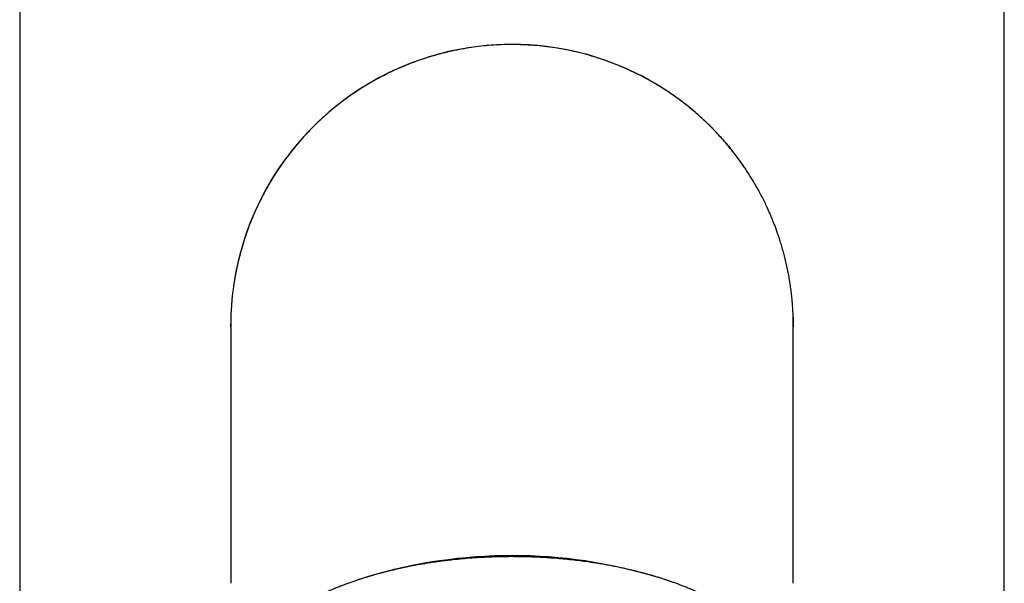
# Model space of a CAD drawing. Header units: millimetres. Extents: x 8 to 916, y 12 to 932.
# Tile 57 of 72: x 383 to 425, y 786 to 810. Entities that reach past the tile are written whole.
import ezdxf

# ---------------------------------------------------------------- set-up
doc = ezdxf.new("R2010")
doc.units = ezdxf.units.MM

msp = doc.modelspace()

# ---------------------------------------------------------------- linework, layer by layer
at = {"color": 7, "linetype": 'Continuous', "lineweight": 30}
for p, q in [((383.347, 826.316), (383.347, 666.816)), ((425.347, 666.816), (425.347, 826.316))]:
    msp.add_line(p, q, dxfattribs=at)
at = {"color": 7, "linetype": 'Continuous', "lineweight": 30, "flags": 128}
for points in [[(416.341, 797.678), (416.343, 797.63), (416.347, 797.316)], [(392.347, 797.316), (392.347, 797.316), (392.347, 797.398)]]:
    msp.add_lwpolyline(points, dxfattribs=at)
at = {"color": 7, "linetype": 'Continuous', "lineweight": 30}
for centre, radius, start, end in [((404.347, 797.316), 12, 90, 171.5594), ((404.347, 797.316), 12, 34.3312, 90), ((404.346, 766.094), 21.404, 73.2054, 106.7259)]:
    msp.add_arc(centre, radius, start, end, dxfattribs=at)
for points, knots in [([(404.347, 809.312), (404.198, 809.31), (403.903, 809.307), (403.463, 809.282), (403.029, 809.242), (402.602, 809.187), (402.185, 809.118), (401.78, 809.036), (401.388, 808.943), (401.005, 808.839), (400.632, 808.724), (400.268, 808.6), (399.915, 808.466), (399.575, 808.324), (399.248, 808.177), (398.937, 808.025), (398.641, 807.87), (398.36, 807.713), (398.092, 807.554), (397.836, 807.394), (397.592, 807.232), (397.36, 807.07), (397.141, 806.909), (396.936, 806.751), (396.744, 806.597), (396.563, 806.446), (396.388, 806.294), (396.216, 806.139), (396.014, 805.949), (395.785, 805.722), (395.53, 805.455), (395.279, 805.174), (395.033, 804.88), (394.793, 804.574), (394.572, 804.272), (394.369, 803.977), (394.184, 803.691), (394.006, 803.396), (393.846, 803.114), (393.704, 802.848), (393.58, 802.6), (393.462, 802.352), (393.352, 802.106), (393.25, 801.866), (393.157, 801.631), (393.072, 801.403), (392.994, 801.184), (392.925, 800.974), (392.862, 800.773), (392.806, 800.582), (392.755, 800.399), (392.709, 800.223), (392.668, 800.054), (392.631, 799.893), (392.598, 799.741), (392.569, 799.596), (392.539, 799.439), (392.507, 799.261), (392.476, 799.059), (392.444, 798.836), (392.415, 798.592), (392.389, 798.327), (392.373, 798.099), (392.362, 797.917), (392.356, 797.787), (392.352, 797.674), (392.35, 797.578), (392.349, 797.516), (392.348, 797.479), (392.348, 797.468), (392.348, 797.461), (392.348, 797.453), (392.348, 797.444), (392.347, 797.433), (392.347, 797.421), (392.347, 797.406), (392.347, 797.389), (392.347, 797.369), (392.347, 797.347), (392.347, 797.323), (392.347, 797.298), (392.347, 797.236), (392.347, 797.312), (392.347, 797.309), (392.347, 797.314), (392.347, 797.316)], [0, 0, 0, 0, 0.021266, 0.042329, 0.06316, 0.083729, 0.104008, 0.123618, 0.142897, 0.161824, 0.180376, 0.198857, 0.216908, 0.234509, 0.251642, 0.268291, 0.284156, 0.299529, 0.314395, 0.328746, 0.342819, 0.35634, 0.369301, 0.381695, 0.393519, 0.404576, 0.415513, 0.426602, 0.437845, 0.455169, 0.472841, 0.490856, 0.509207, 0.527889, 0.546891, 0.563094, 0.579509, 0.596129, 0.612947, 0.626293, 0.639751, 0.653153, 0.666067, 0.6787, 0.690819, 0.702433, 0.71355, 0.72418, 0.734156, 0.743681, 0.752767, 0.761425, 0.769814, 0.777786, 0.785357, 0.792544, 0.799566, 0.809099, 0.819037, 0.829383, 0.841638, 0.854419, 0.867723, 0.874364, 0.880592, 0.886408, 0.890501, 0.894366, 0.895297, 0.895757, 0.895991, 0.896267, 0.897035, 0.898162, 0.899676, 0.901586, 0.904758, 0.908649, 0.913262, 0.918597, 0.924654, 0.931433, 0.954358, 0.977283, 1, 1, 1, 1]), ([(416.347, 797.269), (416.347, 797.278), (416.347, 797.295), (416.347, 797.32), (416.347, 797.342), (416.347, 797.363), (416.346, 797.382), (416.346, 797.4), (416.346, 797.416), (416.346, 797.431), (416.346, 797.444), (416.346, 797.455), (416.346, 797.463), (416.346, 797.471), (416.345, 797.482), (416.345, 797.498), (416.345, 797.527), (416.344, 797.582), (416.342, 797.658), (416.339, 797.749), (416.335, 797.849), (416.329, 797.962), (416.321, 798.088), (416.31, 798.254), (416.292, 798.46), (416.265, 798.707), (416.233, 798.955), (416.196, 799.205), (416.153, 799.457), (416.103, 799.714), (416.047, 799.972), (415.987, 800.225), (415.923, 800.467), (415.858, 800.696), (415.792, 800.911), (415.727, 801.113), (415.662, 801.302), (415.599, 801.477), (415.538, 801.638), (415.473, 801.802), (415.402, 801.976), (415.32, 802.167), (415.228, 802.371), (415.126, 802.586), (415.012, 802.814), (414.888, 803.049), (414.753, 803.29), (414.622, 803.513), (414.496, 803.716), (414.379, 803.898), (414.255, 804.083), (414.124, 804.271), (413.984, 804.464), (413.834, 804.662), (413.671, 804.867), (413.496, 805.079), (413.313, 805.289), (413.125, 805.496), (412.931, 805.699), (412.725, 805.905), (412.506, 806.113), (412.273, 806.323), (412.028, 806.534), (411.768, 806.744), (411.493, 806.954), (411.202, 807.163), (410.894, 807.371), (410.572, 807.573), (410.235, 807.77), (409.886, 807.959), (409.525, 808.139), (409.154, 808.31), (408.769, 808.47), (408.369, 808.62), (407.956, 808.759), (407.528, 808.885), (407.091, 808.997), (406.644, 809.093), (406.192, 809.172), (405.735, 809.234), (405.276, 809.278), (404.813, 809.306), (404.502, 809.31), (404.347, 809.312)], [0, 0, 0, 0, 0.006803, 0.012935, 0.018397, 0.023187, 0.027306, 0.030756, 0.033539, 0.035664, 0.037149, 0.037879, 0.038147, 0.038603, 0.039061, 0.03979, 0.04112, 0.043585, 0.048276, 0.052781, 0.057586, 0.063703, 0.070252, 0.077043, 0.089435, 0.102172, 0.115259, 0.128057, 0.141177, 0.154624, 0.16839, 0.181884, 0.194745, 0.206963, 0.218529, 0.229472, 0.239748, 0.249353, 0.258289, 0.26656, 0.277011, 0.287883, 0.299194, 0.311811, 0.324954, 0.338633, 0.352854, 0.367626, 0.378494, 0.389646, 0.401084, 0.41281, 0.42503, 0.437749, 0.451181, 0.465324, 0.480177, 0.494037, 0.508459, 0.523438, 0.538972, 0.555053, 0.571675, 0.588832, 0.606513, 0.625044, 0.644096, 0.663654, 0.683704, 0.704228, 0.724829, 0.74585, 0.767269, 0.789065, 0.811619, 0.834511, 0.857715, 0.8812, 0.904935, 0.928461, 0.952168, 0.976025, 1, 1, 1, 1]), ([(392.347, 797.269), (392.347, 797.26), (392.347, 797.241), (392.347, 797.205), (392.347, 797.165), (392.347, 797.12), (392.347, 797.071), (392.347, 797.02), (392.347, 796.967), (392.347, 796.913), (392.347, 796.856), (392.347, 796.799), (392.347, 796.74), (392.347, 796.679), (392.347, 796.616), (392.347, 796.55), (392.347, 796.482), (392.347, 796.397), (392.347, 796.294), (392.347, 796.171), (392.347, 796.041), (392.347, 795.905), (392.347, 795.763), (392.347, 795.615), (392.347, 795.461), (392.347, 795.321), (392.347, 795.198), (392.347, 795.09), (392.347, 794.974), (392.347, 794.85), (392.347, 794.719), (392.347, 794.579), (392.347, 794.43), (392.347, 794.272), (392.347, 794.103), (392.347, 793.921), (392.347, 793.728), (392.347, 793.522), (392.347, 793.305), (392.347, 793.074), (392.347, 792.831), (392.347, 792.574), (392.347, 792.303), (392.347, 792.018), (392.347, 791.719), (392.347, 791.404), (392.347, 791.075), (392.347, 790.732), (392.347, 790.375), (392.347, 790.002), (392.347, 789.639), (392.347, 789.288), (392.347, 788.953), (392.347, 788.606), (392.347, 788.249), (392.347, 787.881), (392.347, 787.505), (392.347, 787.12), (392.347, 786.723), (392.347, 786.453), (392.347, 786.316)], [0, 0, 0, 0, 0.018483, 0.036323, 0.053518, 0.070069, 0.085977, 0.100973, 0.115349, 0.129103, 0.142236, 0.154996, 0.167137, 0.179099, 0.191036, 0.202947, 0.214832, 0.226692, 0.245172, 0.263589, 0.281945, 0.300237, 0.318468, 0.336636, 0.354742, 0.372914, 0.383854, 0.39536, 0.40743, 0.420065, 0.433266, 0.44678, 0.460839, 0.475443, 0.490592, 0.506612, 0.523199, 0.540354, 0.558076, 0.576366, 0.595224, 0.614649, 0.634597, 0.65511, 0.676188, 0.697831, 0.720038, 0.742399, 0.765305, 0.788756, 0.812752, 0.832341, 0.852279, 0.872566, 0.893202, 0.914186, 0.935135, 0.95642, 0.978042, 1, 1, 1, 1]), ([(416.347, 797.316), (416.347, 797.315), (416.347, 797.313), (416.347, 797.297), (416.347, 797.279), (416.347, 797.269)], [0, 0, 0, 0, 0.331305, 0.665654, 1, 1, 1, 1]), ([(416.347, 786.316), (416.347, 786.45), (416.347, 786.716), (416.347, 787.105), (416.347, 787.482), (416.347, 787.846), (416.347, 788.199), (416.347, 788.559), (416.347, 788.925), (416.347, 789.296), (416.347, 789.65), (416.347, 789.992), (416.347, 790.32), (416.347, 790.636), (416.347, 790.937), (416.347, 791.223), (416.347, 791.495), (416.347, 791.754), (416.347, 791.999), (416.347, 792.231), (416.347, 792.451), (416.347, 792.658), (416.347, 792.855), (416.347, 793.039), (416.347, 793.211), (416.347, 793.372), (416.347, 793.524), (416.347, 793.685), (416.347, 793.858), (416.347, 794.043), (416.347, 794.224), (416.347, 794.401), (416.347, 794.608), (416.347, 794.842), (416.347, 795.096), (416.347, 795.34), (416.347, 795.534), (416.347, 795.686), (416.347, 795.799), (416.347, 795.908), (416.347, 796.014), (416.347, 796.116), (416.347, 796.22), (416.347, 796.326), (416.347, 796.434), (416.347, 796.539), (416.347, 796.642), (416.347, 796.741), (416.347, 796.835), (416.347, 796.921), (416.347, 796.999), (416.347, 797.069), (416.347, 797.132), (416.347, 797.187), (416.347, 797.234), (416.347, 797.257), (416.347, 797.269)], [0, 0, 0, 0, 0.021599, 0.042797, 0.063592, 0.083986, 0.103978, 0.123568, 0.14614, 0.168154, 0.18961, 0.210507, 0.231254, 0.251421, 0.271006, 0.29001, 0.308432, 0.326273, 0.343533, 0.360176, 0.37624, 0.391726, 0.406632, 0.42096, 0.434468, 0.447418, 0.45981, 0.471643, 0.487772, 0.503858, 0.520015, 0.536245, 0.552546, 0.578628, 0.604893, 0.63134, 0.657969, 0.671991, 0.686062, 0.700184, 0.714355, 0.728577, 0.743084, 0.759584, 0.776789, 0.794699, 0.813313, 0.832633, 0.852657, 0.873386, 0.893008, 0.913221, 0.934027, 0.955426, 0.977417, 1, 1, 1, 1]), ([(416.347, 781.304), (416.347, 781.315), (416.346, 781.34), (416.345, 781.374), (416.344, 781.41), (416.343, 781.449), (416.34, 781.502), (416.335, 781.574), (416.328, 781.649), (416.32, 781.715), (416.313, 781.771), (416.305, 781.826), (416.296, 781.877), (416.288, 781.919), (416.282, 781.952), (416.277, 781.976), (416.273, 781.992), (416.27, 782.006), (416.267, 782.021), (416.261, 782.045), (416.253, 782.081), (416.241, 782.128), (416.227, 782.182), (416.21, 782.241), (416.19, 782.306), (416.167, 782.377), (416.141, 782.452), (416.111, 782.532), (416.076, 782.617), (416.045, 782.689), (416.019, 782.746), (416.002, 782.783), (415.988, 782.813), (415.975, 782.839), (415.962, 782.864), (415.944, 782.899), (415.92, 782.947), (415.886, 783.009), (415.849, 783.076), (415.807, 783.145), (415.764, 783.216), (415.718, 783.288), (415.671, 783.358), (415.623, 783.427), (415.576, 783.493), (415.529, 783.556), (415.484, 783.614), (415.443, 783.665), (415.412, 783.704), (415.388, 783.733), (415.369, 783.756), (415.346, 783.784), (415.318, 783.816), (415.286, 783.854), (415.25, 783.893), (415.215, 783.933), (415.154, 783.999), (415.067, 784.09), (414.947, 784.209), (414.82, 784.329), (414.688, 784.446), (414.571, 784.545), (414.473, 784.626), (414.393, 784.689), (414.319, 784.746), (414.252, 784.797), (414.191, 784.842), (414.138, 784.88), (414.093, 784.913), (414.057, 784.938), (414.031, 784.956), (414.012, 784.969), (413.993, 784.982), (413.969, 784.999), (413.935, 785.022), (413.887, 785.055), (413.827, 785.094), (413.761, 785.138), (413.695, 785.18), (413.624, 785.224), (413.551, 785.27), (413.474, 785.316), (413.397, 785.361), (413.321, 785.405), (413.243, 785.45), (413.151, 785.501), (413.044, 785.559), (412.919, 785.625), (412.781, 785.696), (412.631, 785.77), (412.467, 785.849), (412.289, 785.93), (412.096, 786.015), (411.91, 786.093), (411.734, 786.164), (411.573, 786.227), (411.412, 786.288), (411.258, 786.344), (411.115, 786.394), (410.983, 786.439), (410.863, 786.479), (410.754, 786.514), (410.656, 786.546), (410.569, 786.573), (410.493, 786.596), (410.43, 786.615), (410.379, 786.63), (410.341, 786.641), (410.309, 786.65), (410.277, 786.659), (410.239, 786.67), (410.188, 786.685), (410.124, 786.703), (410.047, 786.724), (409.962, 786.747), (409.873, 786.771), (409.779, 786.795), (409.655, 786.827), (409.499, 786.866), (409.305, 786.911), (409.098, 786.958), (408.877, 787.005), (408.643, 787.052), (408.398, 787.098), (408.139, 787.143), (407.867, 787.187), (407.566, 787.232), (407.239, 787.276), (406.89, 787.317), (406.536, 787.353), (406.179, 787.384), (405.82, 787.409), (405.46, 787.429), (405.097, 787.443), (404.716, 787.452), (404.317, 787.455), (403.899, 787.451), (403.482, 787.44), (403.064, 787.421), (402.648, 787.394), (402.233, 787.36), (401.867, 787.324), (401.551, 787.288), (401.284, 787.253), (401.018, 787.216), (400.756, 787.176), (400.504, 787.135), (400.268, 787.093), (400.051, 787.052), (399.85, 787.012), (399.662, 786.972), (399.486, 786.933), (399.312, 786.893), (399.143, 786.853), (398.979, 786.812), (398.831, 786.774), (398.699, 786.739), (398.582, 786.707), (398.496, 786.682), (398.438, 786.666), (398.403, 786.656), (398.373, 786.647), (398.347, 786.639), (398.319, 786.631), (398.285, 786.621), (398.242, 786.608), (398.192, 786.593), (398.136, 786.576), (398.076, 786.558), (397.992, 786.531), (397.881, 786.496), (397.741, 786.45), (397.589, 786.398), (397.426, 786.341), (397.253, 786.277), (397.074, 786.209), (396.892, 786.137), (396.712, 786.064), (396.536, 785.988), (396.365, 785.912), (396.156, 785.816), (395.914, 785.698), (395.643, 785.557), (395.389, 785.416), (395.187, 785.297), (395.035, 785.203), (394.93, 785.136), (394.836, 785.074), (394.752, 785.018), (394.679, 784.967), (394.616, 784.924), (394.562, 784.885), (394.514, 784.85), (394.463, 784.813), (394.408, 784.771), (394.345, 784.724), (394.276, 784.67), (394.201, 784.61), (394.121, 784.544), (394.028, 784.465), (393.924, 784.374), (393.811, 784.27), (393.721, 784.184), (393.655, 784.118), (393.611, 784.073), (393.567, 784.027), (393.524, 783.982), (393.485, 783.94), (393.451, 783.902), (393.422, 783.869), (393.398, 783.843), (393.38, 783.822), (393.364, 783.803), (393.346, 783.781), (393.324, 783.755), (393.298, 783.724), (393.268, 783.687), (393.231, 783.642), (393.19, 783.588), (393.145, 783.529), (393.101, 783.47), (393.059, 783.411), (393.019, 783.353), (392.979, 783.293), (392.938, 783.23), (392.898, 783.164), (392.86, 783.101), (392.825, 783.041), (392.797, 782.99), (392.774, 782.948), (392.757, 782.914), (392.741, 782.883), (392.725, 782.852), (392.707, 782.815), (392.685, 782.77), (392.661, 782.716), (392.635, 782.658), (392.609, 782.598), (392.585, 782.536), (392.556, 782.462), (392.526, 782.375), (392.495, 782.28), (392.472, 782.201), (392.455, 782.137), (392.442, 782.088), (392.433, 782.049), (392.426, 782.019), (392.421, 781.996), (392.416, 781.971), (392.41, 781.942), (392.403, 781.907), (392.396, 781.866), (392.388, 781.818), (392.38, 781.764), (392.371, 781.704), (392.364, 781.637), (392.357, 781.563), (392.351, 781.483), (392.348, 781.396), (392.347, 781.335), (392.347, 781.304)], [0, 0, 0, 0, 0.001176, 0.002591, 0.004256, 0.00618, 0.008301, 0.012642, 0.017204, 0.020024, 0.022923, 0.025882, 0.028537, 0.030744, 0.032503, 0.033592, 0.034391, 0.035028, 0.035776, 0.036644, 0.038701, 0.041222, 0.043866, 0.046879, 0.050213, 0.053801, 0.057644, 0.061741, 0.066092, 0.070696, 0.072969, 0.074882, 0.076435, 0.077682, 0.07896, 0.080327, 0.083244, 0.086497, 0.090082, 0.093815, 0.097603, 0.101444, 0.105339, 0.108957, 0.112621, 0.116156, 0.119342, 0.122177, 0.124663, 0.125791, 0.127012, 0.128547, 0.130394, 0.132554, 0.134847, 0.137112, 0.139348, 0.146191, 0.152753, 0.160199, 0.167248, 0.1739, 0.178131, 0.182065, 0.185627, 0.188818, 0.191639, 0.194089, 0.196168, 0.197878, 0.198912, 0.199741, 0.200424, 0.201469, 0.202991, 0.20499, 0.207859, 0.210758, 0.213606, 0.216401, 0.219662, 0.222849, 0.225962, 0.229002, 0.232078, 0.235417, 0.239837, 0.244655, 0.249872, 0.255487, 0.2615, 0.267911, 0.274719, 0.281925, 0.287237, 0.292745, 0.298204, 0.303272, 0.307949, 0.31216, 0.315994, 0.31945, 0.322528, 0.325274, 0.327629, 0.329593, 0.331166, 0.332354, 0.333179, 0.334089, 0.335264, 0.336702, 0.338759, 0.341174, 0.343757, 0.346457, 0.349273, 0.352204, 0.357566, 0.363277, 0.369337, 0.375746, 0.382504, 0.38948, 0.396793, 0.404442, 0.412428, 0.421905, 0.431545, 0.441199, 0.450868, 0.460551, 0.470249, 0.479962, 0.489691, 0.500827, 0.511982, 0.523158, 0.534353, 0.545568, 0.556803, 0.568059, 0.575423, 0.582796, 0.590178, 0.597561, 0.604701, 0.611489, 0.617567, 0.623332, 0.628783, 0.633921, 0.638746, 0.64407, 0.648952, 0.653391, 0.657389, 0.660944, 0.664057, 0.66527, 0.666338, 0.667259, 0.668033, 0.668793, 0.669866, 0.671178, 0.672774, 0.674529, 0.676398, 0.67838, 0.682446, 0.68692, 0.691801, 0.697091, 0.702788, 0.708895, 0.715024, 0.721259, 0.727408, 0.733472, 0.739452, 0.750047, 0.760364, 0.770404, 0.780167, 0.785062, 0.789558, 0.79365, 0.797338, 0.800621, 0.803508, 0.805809, 0.808009, 0.810255, 0.812874, 0.815879, 0.819205, 0.822905, 0.826976, 0.831295, 0.837243, 0.843408, 0.849789, 0.852355, 0.854955, 0.857588, 0.860249, 0.862697, 0.864808, 0.86672, 0.86823, 0.86934, 0.87025, 0.871441, 0.872904, 0.874657, 0.8767, 0.879034, 0.882191, 0.885511, 0.888768, 0.89196, 0.895089, 0.898154, 0.901748, 0.905251, 0.908661, 0.91188, 0.914749, 0.916755, 0.918542, 0.920111, 0.92161, 0.923362, 0.925828, 0.92868, 0.931736, 0.934837, 0.937985, 0.941179, 0.946259, 0.951106, 0.955641, 0.958364, 0.960885, 0.963154, 0.964372, 0.965504, 0.966672, 0.968211, 0.969946, 0.972002, 0.974379, 0.977077, 0.980095, 0.983434, 0.987094, 0.991075, 0.995377, 1, 1, 1, 1])]:
    msp.add_open_spline(points, degree=3, knots=knots, dxfattribs=at)

doc.saveas('drawing.dxf')
